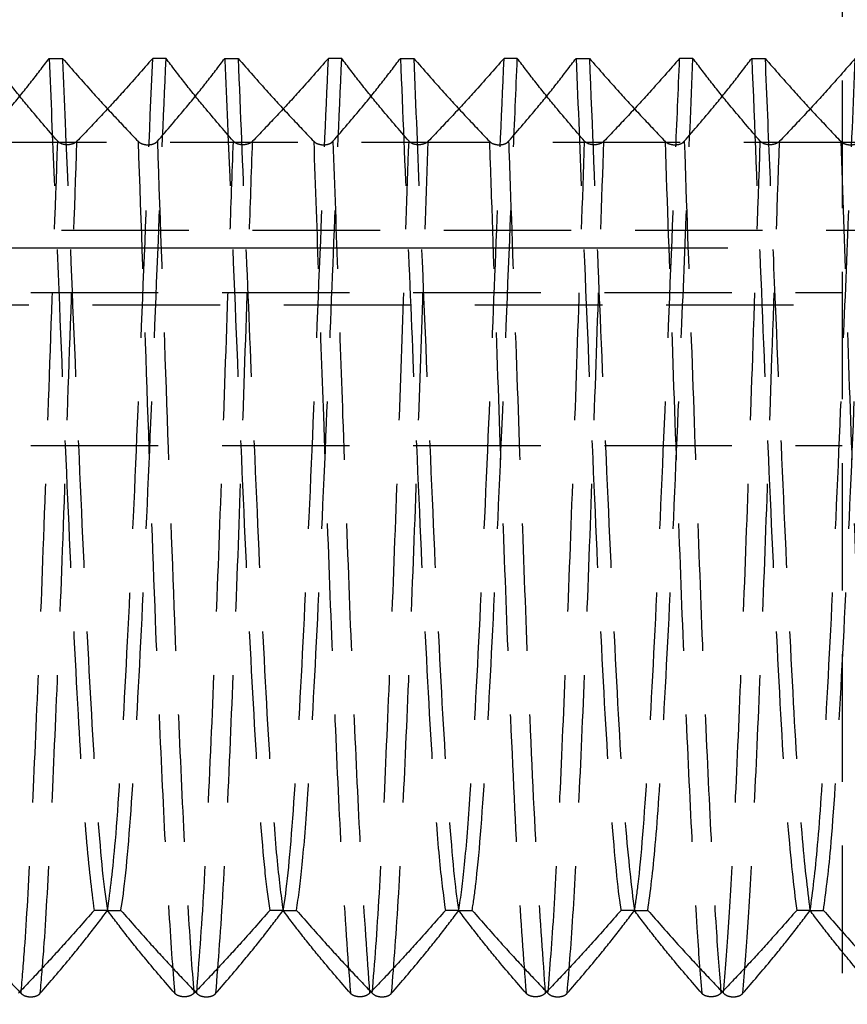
# Model space of a CAD drawing. Extents: x 29 to 411, y 54 to 283.
# Tile 7 of 12: x 222.31 to 230.56, y 225.65 to 235.46. Entities that reach past the tile are written whole.
import ezdxf

# ---------------------------------------------------------------- set-up
doc = ezdxf.new("R2010")
doc.units = 0
doc.linetypes.add('CENTERX2', pattern=[20.32, 12.7, -2.54, 2.54, -2.54])
doc.linetypes.add('HIDDEN', pattern=[1.905, 1.27, -0.635])
doc.layers.get('0').update_dxf_attribs({"linetype": 'CONTINUOUS'})
doc.layers.add('FORMATO', color=179, linetype='CONTINUOUS')

msp = doc.modelspace()

# ---------------------------------------------------------------- linework, layer by layer
at = {"color": 7, "linetype": 'HIDDEN'}
for p, q in [((230.5072, 248.1903), (230.5072, 218.1903)), ((222.6052, 235.0764), (222.7377, 235.0764)), ((223.7693, 235.0764), (223.6368, 235.0764)), ((224.3552, 235.0764), (224.4877, 235.0764)), ((225.5194, 235.0764), (225.3868, 235.0764)), ((226.1052, 235.0764), (226.2377, 235.0764)), ((227.2694, 235.0764), (227.1368, 235.0764)), ((227.8552, 235.0764), (227.9877, 235.0764)), ((229.0194, 235.0764), (228.8868, 235.0764)), ((229.6052, 235.0764), (229.7377, 235.0764)), ((234.6072, 234.2394), (211.8572, 234.2394)), ((215.1072, 233.3645), (232.1072, 233.3645)), ((216.7072, 232.7443), (230.5072, 232.7443)), ((211.6072, 232.6215), (232.6072, 232.6215)), ((216.7072, 231.219), (230.5072, 231.219)), ((223.1853, 226.5894), (223.0528, 226.5894)), ((223.1875, 226.5894), (223.32, 226.5894)), ((224.9353, 226.5894), (224.8028, 226.5894)), ((224.9375, 226.5894), (225.07, 226.5894)), ((226.6853, 226.5894), (226.5528, 226.5894)), ((226.6875, 226.5894), (226.82, 226.5894)), ((228.4353, 226.5894), (228.3028, 226.5894)), ((228.4375, 226.5894), (228.57, 226.5894)), ((230.1853, 226.5894), (230.0528, 226.5894)), ((230.1875, 226.5894), (230.32, 226.5894))]:
    msp.add_line(p, q, dxfattribs=at)
for points, knots in [([(221.9329, 234.2501), (222.0305, 234.3635), (222.1969, 234.5567), (222.4204, 234.8324), (222.5436, 234.9951), (222.6052, 235.0764)], [0, 0, 0, 0, 0.415008, 0.707457, 1, 1, 1, 1]), ([(222.6903, 234.2501), (222.5928, 234.3635), (222.4266, 234.5568), (222.2038, 234.8324), (222.0808, 234.9951), (222.0193, 235.0764)], [0, 0, 0, 0, 0.4151275, 0.7075177, 1, 1, 1, 1]), ([(222.6052, 235.0764), (222.6216, 234.6749), (222.6546, 233.8661), (222.7207, 232.2729), (222.7995, 230.3706), (222.8886, 228.5487), (222.9729, 227.218), (223.0262, 226.7988), (223.0528, 226.5894)], [0, 0, 0, 0, 0.1130596, 0.2277383, 0.4351241, 0.6425081, 0.8213513, 1, 1, 1, 1]), ([(222.7377, 235.0764), (222.7461, 234.8704), (222.7847, 233.9329), (222.8574, 232.1748), (222.9484, 229.9832), (223.0435, 228.1566), (223.1204, 227.048), (223.1684, 226.7089), (223.1853, 226.5894)], [0, 0, 0, 0, 0.058533, 0.266347, 0.473074, 0.681318, 0.887736, 1, 1, 1, 1]), ([(222.7377, 235.0764), (222.8365, 234.9633), (223.007, 234.7681), (223.2602, 234.4931), (223.4141, 234.3311), (223.491, 234.2501)], [0, 0, 0, 0, 0.407704, 0.703834, 1, 1, 1, 1]), ([(223.6368, 235.0764), (223.5379, 234.9634), (223.3671, 234.7681), (223.1133, 234.4931), (222.9592, 234.3311), (222.8822, 234.2501)], [0, 0, 0, 0, 0.407579, 0.703772, 1, 1, 1, 1]), ([(223.1875, 226.5894), (223.2136, 226.7888), (223.2712, 227.2279), (223.3563, 228.6376), (223.452, 230.5793), (223.5421, 232.839), (223.6051, 234.3277), (223.6368, 235.0764)], [0, 0, 0, 0, 0.171757, 0.378158, 0.586809, 0.792208, 1, 1, 1, 1]), ([(223.32, 226.5894), (223.3203, 226.5908), (223.3516, 226.7749), (223.4162, 227.3955), (223.5061, 228.9633), (223.6021, 230.9896), (223.6867, 233.1328), (223.7437, 234.474), (223.7693, 235.0764)], [0, 0, 0, 0, 0.001635, 0.210325, 0.416627, 0.625258, 0.831684, 1, 1, 1, 1]), ([(223.6829, 234.2501), (223.7805, 234.3635), (223.9469, 234.5567), (224.1704, 234.8324), (224.2936, 234.9951), (224.3552, 235.0764)], [0, 0, 0, 0, 0.415008, 0.707457, 1, 1, 1, 1]), ([(224.4403, 234.2501), (224.3428, 234.3635), (224.1767, 234.5568), (223.9538, 234.8324), (223.8308, 234.9951), (223.7693, 235.0764)], [0, 0, 0, 0, 0.415127, 0.707518, 1, 1, 1, 1]), ([(224.3552, 235.0764), (224.3636, 234.8704), (224.4021, 233.9329), (224.4749, 232.1748), (224.5658, 229.9832), (224.661, 228.1566), (224.7378, 227.048), (224.7859, 226.7089), (224.8028, 226.5894)], [0, 0, 0, 0, 0.058533, 0.266347, 0.473074, 0.681319, 0.887736, 1, 1, 1, 1]), ([(224.4877, 235.0764), (224.5098, 234.5344), (224.5543, 233.4427), (224.6332, 231.5651), (224.7152, 229.606), (224.8013, 228.0571), (224.8719, 227.0552), (224.9141, 226.7451), (224.9353, 226.5894)], [0, 0, 0, 0, 0.151657, 0.305454, 0.511607, 0.720047, 0.859387, 1, 1, 1, 1]), ([(224.4877, 235.0764), (224.5865, 234.9633), (224.757, 234.7681), (225.0102, 234.4931), (225.1641, 234.3311), (225.241, 234.2501)], [0, 0, 0, 0, 0.407704, 0.703834, 1, 1, 1, 1]), ([(225.3868, 235.0764), (225.2879, 234.9634), (225.1171, 234.7681), (224.8633, 234.4931), (224.7092, 234.3311), (224.6322, 234.2501)], [0, 0, 0, 0, 0.407579, 0.703772, 1, 1, 1, 1]), ([(224.9375, 226.5894), (224.9377, 226.5908), (224.9691, 226.7749), (225.0336, 227.3955), (225.1236, 228.9633), (225.2196, 230.9896), (225.3042, 233.1328), (225.3612, 234.474), (225.3868, 235.0764)], [0, 0, 0, 0, 0.001635, 0.210325, 0.416627, 0.625258, 0.831684, 1, 1, 1, 1]), ([(225.07, 226.5894), (225.0889, 226.7244), (225.1265, 226.994), (225.1952, 227.8722), (225.274, 229.3112), (225.3631, 231.272), (225.4423, 233.2657), (225.4936, 234.4706), (225.5194, 235.0764)], [0, 0, 0, 0, 0.124875, 0.249448, 0.455801, 0.663803, 0.830948, 1, 1, 1, 1]), ([(225.4329, 234.2501), (225.5305, 234.3635), (225.6969, 234.5567), (225.9204, 234.8324), (226.0436, 234.9951), (226.1052, 235.0764)], [0, 0, 0, 0, 0.415008, 0.707457, 1, 1, 1, 1]), ([(226.1903, 234.2501), (226.0928, 234.3635), (225.9267, 234.5568), (225.7038, 234.8324), (225.5808, 234.9951), (225.5194, 235.0764)], [0, 0, 0, 0, 0.415127, 0.707518, 1, 1, 1, 1]), ([(226.1052, 235.0764), (226.1273, 234.5344), (226.1718, 233.4427), (226.2507, 231.5651), (226.3327, 229.606), (226.4187, 228.0571), (226.4894, 227.0552), (226.5316, 226.7451), (226.5528, 226.5894)], [0, 0, 0, 0, 0.151657, 0.305454, 0.511607, 0.720047, 0.859387, 1, 1, 1, 1]), ([(226.2377, 235.0764), (226.2574, 234.5937), (226.3074, 233.368), (226.3927, 231.3311), (226.4827, 229.2449), (226.5788, 227.601), (226.6436, 226.8468), (226.6801, 226.6217), (226.6853, 226.5894)], [0, 0, 0, 0, 0.13557, 0.344213, 0.550475, 0.759036, 0.965442, 1, 1, 1, 1]), ([(226.2377, 235.0764), (226.3365, 234.9633), (226.507, 234.7681), (226.7602, 234.4931), (226.9141, 234.3311), (226.991, 234.2501)], [0, 0, 0, 0, 0.407704, 0.703834, 1, 1, 1, 1]), ([(227.1368, 235.0764), (227.0379, 234.9634), (226.8671, 234.7681), (226.6133, 234.4931), (226.4592, 234.3311), (226.3822, 234.2501)], [0, 0, 0, 0, 0.407579, 0.703772, 1, 1, 1, 1]), ([(226.6875, 226.5894), (226.7063, 226.7244), (226.744, 226.994), (226.8127, 227.8722), (226.8915, 229.3112), (226.9806, 231.272), (227.0598, 233.2657), (227.1111, 234.4706), (227.1368, 235.0764)], [0, 0, 0, 0, 0.124875, 0.249448, 0.455801, 0.663803, 0.830948, 1, 1, 1, 1]), ([(226.82, 226.5894), (226.832, 226.6699), (226.8752, 226.9604), (226.9497, 227.9175), (227.0422, 229.6749), (227.1352, 231.8242), (227.2109, 233.7028), (227.2557, 234.7567), (227.2694, 235.0764)], [0, 0, 0, 0, 0.079639, 0.287519, 0.494615, 0.70194, 0.909595, 1, 1, 1, 1]), ([(227.1829, 234.2501), (227.2805, 234.3635), (227.4469, 234.5567), (227.6704, 234.8324), (227.7936, 234.9951), (227.8552, 235.0764)], [0, 0, 0, 0, 0.415008, 0.707457, 1, 1, 1, 1]), ([(227.9403, 234.2501), (227.8428, 234.3635), (227.6766, 234.5568), (227.4538, 234.8324), (227.3308, 234.9951), (227.2694, 235.0764)], [0, 0, 0, 0, 0.415127, 0.707518, 1, 1, 1, 1]), ([(227.8552, 235.0764), (227.8749, 234.5937), (227.9249, 233.368), (228.0102, 231.3311), (228.1002, 229.2449), (228.1962, 227.601), (228.2611, 226.8468), (228.2976, 226.6217), (228.3028, 226.5894)], [0, 0, 0, 0, 0.13557, 0.344213, 0.550475, 0.759036, 0.965443, 1, 1, 1, 1]), ([(227.9877, 235.0764), (228.0157, 234.3921), (228.0719, 233.0168), (228.1621, 230.8643), (228.2507, 228.9079), (228.3446, 227.3327), (228.4054, 226.8348), (228.4353, 226.5894)], [0, 0, 0, 0, 0.190499, 0.382805, 0.5894, 0.797546, 1, 1, 1, 1]), ([(227.9877, 235.0764), (228.0865, 234.9633), (228.257, 234.7681), (228.5102, 234.4931), (228.6641, 234.3311), (228.741, 234.2501)], [0, 0, 0, 0, 0.407704, 0.703833, 1, 1, 1, 1]), ([(228.8868, 235.0764), (228.7879, 234.9634), (228.6171, 234.7681), (228.3633, 234.4931), (228.2092, 234.3311), (228.1322, 234.2501)], [0, 0, 0, 0, 0.407579, 0.703772, 1, 1, 1, 1]), ([(228.4375, 226.5894), (228.4495, 226.6699), (228.4927, 226.9604), (228.5672, 227.9175), (228.6596, 229.6749), (228.7527, 231.8242), (228.8283, 233.7028), (228.8732, 234.7567), (228.8868, 235.0764)], [0, 0, 0, 0, 0.079639, 0.28752, 0.494615, 0.701941, 0.909595, 1, 1, 1, 1]), ([(228.57, 226.5894), (228.5949, 226.7771), (228.6445, 227.1507), (228.7224, 228.3423), (228.8104, 230.0498), (228.8903, 231.9755), (228.9604, 233.6866), (228.9997, 234.6126), (229.0194, 235.0764)], [0, 0, 0, 0, 0.16371, 0.325689, 0.533496, 0.739975, 0.869765, 1, 1, 1, 1]), ([(228.9329, 234.2501), (229.0305, 234.3635), (229.1969, 234.5567), (229.4204, 234.8324), (229.5436, 234.9951), (229.6052, 235.0764)], [0, 0, 0, 0, 0.415008, 0.707457, 1, 1, 1, 1]), ([(229.6903, 234.2501), (229.5928, 234.3635), (229.4266, 234.5568), (229.2038, 234.8324), (229.0808, 234.9951), (229.0194, 235.0764)], [0, 0, 0, 0, 0.415127, 0.707518, 1, 1, 1, 1]), ([(229.6052, 235.0764), (229.6332, 234.3921), (229.6894, 233.0168), (229.7796, 230.8643), (229.8681, 228.9079), (229.9621, 227.3327), (230.0228, 226.8348), (230.0528, 226.5894)], [0, 0, 0, 0, 0.190499, 0.382805, 0.5894, 0.797546, 1, 1, 1, 1]), ([(229.7377, 235.0764), (229.7531, 234.7003), (229.784, 233.9428), (229.8477, 232.4022), (229.9262, 230.5147), (230.0156, 228.6439), (230.1025, 227.2492), (230.1577, 226.8091), (230.1853, 226.5894)], [0, 0, 0, 0, 0.106042, 0.213552, 0.421276, 0.628359, 0.814437, 1, 1, 1, 1]), ([(229.7377, 235.0764), (229.8365, 234.9633), (230.007, 234.7681), (230.2602, 234.4931), (230.4141, 234.3311), (230.491, 234.2501)], [0, 0, 0, 0, 0.4077038, 0.7038331, 1, 1, 1, 1]), ([(230.6368, 235.0764), (230.5379, 234.9634), (230.3671, 234.7681), (230.1133, 234.4931), (229.9592, 234.3311), (229.8822, 234.2501)], [0, 0, 0, 0, 0.407578, 0.703772, 1, 1, 1, 1]), ([(230.1875, 226.5894), (230.2124, 226.7771), (230.262, 227.1507), (230.3399, 228.3423), (230.4279, 230.0498), (230.5077, 231.9755), (230.5778, 233.6866), (230.6171, 234.6126), (230.6368, 235.0764)], [0, 0, 0, 0, 0.1637104, 0.325689, 0.5334963, 0.7399753, 0.8697648, 1, 1, 1, 1]), ([(230.32, 226.5894), (230.344, 226.7688), (230.3993, 227.1833), (230.4826, 228.519), (230.5783, 230.4401), (230.6684, 232.6807), (230.7346, 234.2606), (230.7675, 235.0332), (230.7694, 235.0764)], [0, 0, 0, 0, 0.157614, 0.364119, 0.572656, 0.778975, 0.98764, 1, 1, 1, 1]), ([(222.3247, 225.7631), (222.3367, 225.9051), (222.3697, 226.2942), (222.422, 227.2142), (222.4833, 228.5647), (222.5506, 230.2304), (222.617, 232.1695), (222.6658, 233.554), (222.6903, 234.2501)], [0, 0, 0, 0, 0.0972, 0.266302, 0.435654, 0.606605, 0.802202, 1, 1, 1, 1]), ([(222.5165, 225.7631), (222.5286, 225.9051), (222.5616, 226.2942), (222.6138, 227.2142), (222.6752, 228.5647), (222.7425, 230.2304), (222.8089, 232.1695), (222.8576, 233.554), (222.8822, 234.2501)], [0, 0, 0, 0, 0.0972, 0.266302, 0.435654, 0.606605, 0.802202, 1, 1, 1, 1]), ([(222.8822, 234.2501), (222.8744, 234.2435), (222.8603, 234.2315), (222.8276, 234.2194), (222.7931, 234.2143), (222.7597, 234.2161), (222.7314, 234.2231), (222.7067, 234.2344), (222.696, 234.2446), (222.6903, 234.2501)], [0, 0, 0, 0, 0.183104, 0.330343, 0.478504, 0.605158, 0.724152, 0.8523, 1, 1, 1, 1]), ([(223.491, 234.2501), (223.52, 233.4238), (223.5777, 231.7782), (223.6539, 229.6269), (223.724, 227.948), (223.7875, 226.7155), (223.83, 226.0593), (223.8534, 225.7959), (223.8563, 225.7631)], [0, 0, 0, 0, 0.234289, 0.46654, 0.636787, 0.807594, 0.975982, 1, 1, 1, 1]), ([(223.491, 234.2501), (223.4988, 234.2435), (223.5128, 234.2315), (223.5455, 234.2194), (223.58, 234.2143), (223.6134, 234.2161), (223.6417, 234.223), (223.6664, 234.2344), (223.6771, 234.2446), (223.6829, 234.2501)], [0, 0, 0, 0, 0.18294, 0.330098, 0.478181, 0.604804, 0.723816, 0.852003, 1, 1, 1, 1]), ([(223.6829, 234.2501), (223.7118, 233.4238), (223.7695, 231.7782), (223.8458, 229.6269), (223.9158, 227.948), (223.9794, 226.7155), (224.0219, 226.0593), (224.0452, 225.7959), (224.0481, 225.7631)], [0, 0, 0, 0, 0.234289, 0.46654, 0.636787, 0.807594, 0.975982, 1, 1, 1, 1]), ([(224.0747, 225.7631), (224.0994, 226.0804), (224.1487, 226.7118), (224.2157, 228.1626), (224.2833, 229.7817), (224.3445, 231.4903), (224.3963, 233.0097), (224.4288, 233.9254), (224.4403, 234.2501)], [0, 0, 0, 0, 0.199886, 0.397611, 0.568578, 0.737842, 0.907039, 1, 1, 1, 1]), ([(224.2665, 225.7631), (224.2913, 226.0804), (224.3406, 226.7118), (224.4075, 228.1626), (224.4751, 229.7817), (224.5363, 231.4903), (224.5882, 233.0097), (224.6206, 233.9254), (224.6322, 234.2501)], [0, 0, 0, 0, 0.199886, 0.397611, 0.568578, 0.737842, 0.907039, 1, 1, 1, 1]), ([(224.6322, 234.2501), (224.6244, 234.2435), (224.6103, 234.2315), (224.5776, 234.2194), (224.543, 234.2143), (224.5097, 234.2161), (224.4814, 234.2231), (224.4567, 234.2344), (224.446, 234.2446), (224.4403, 234.2501)], [0, 0, 0, 0, 0.183104, 0.330343, 0.478505, 0.605159, 0.724154, 0.852296, 1, 1, 1, 1]), ([(225.241, 234.2501), (225.2568, 233.7938), (225.2886, 232.8787), (225.3423, 231.3734), (225.3984, 229.7973), (225.46, 228.2622), (225.5312, 226.7845), (225.5789, 226.1351), (225.6063, 225.7631)], [0, 0, 0, 0, 0.130283, 0.261306, 0.430325, 0.599774, 0.770715, 1, 1, 1, 1]), ([(225.241, 234.2501), (225.2488, 234.2435), (225.2628, 234.2315), (225.2955, 234.2194), (225.33, 234.2143), (225.3634, 234.2161), (225.3917, 234.223), (225.4164, 234.2344), (225.4271, 234.2446), (225.4329, 234.2501)], [0, 0, 0, 0, 0.182939, 0.330097, 0.478179, 0.604802, 0.723813, 0.851999, 1, 1, 1, 1]), ([(225.4329, 234.2501), (225.4487, 233.7938), (225.4805, 232.8787), (225.5342, 231.3734), (225.5903, 229.7973), (225.6518, 228.2622), (225.723, 226.7845), (225.7708, 226.1351), (225.7981, 225.7631)], [0, 0, 0, 0, 0.130283, 0.261306, 0.430325, 0.599774, 0.770716, 1, 1, 1, 1]), ([(225.8247, 225.7631), (225.8485, 226.0658), (225.8932, 226.6337), (225.9556, 227.941), (226.0191, 229.4256), (226.0791, 231.0381), (226.1344, 232.6729), (226.1716, 233.7218), (226.1903, 234.2501)], [0, 0, 0, 0, 0.191983, 0.360255, 0.530993, 0.700957, 0.84939, 1, 1, 1, 1]), ([(226.0165, 225.7631), (226.0404, 226.0658), (226.0851, 226.6337), (226.1474, 227.941), (226.211, 229.4256), (226.271, 231.0381), (226.3263, 232.6729), (226.3634, 233.7218), (226.3822, 234.2501)], [0, 0, 0, 0, 0.191983, 0.360255, 0.530993, 0.700957, 0.84939, 1, 1, 1, 1]), ([(226.3822, 234.2501), (226.3744, 234.2435), (226.3603, 234.2315), (226.3276, 234.2194), (226.293, 234.2143), (226.2597, 234.2161), (226.2314, 234.2231), (226.2067, 234.2344), (226.196, 234.2446), (226.1903, 234.2501)], [0, 0, 0, 0, 0.183104, 0.330343, 0.478505, 0.605159, 0.724154, 0.852296, 1, 1, 1, 1]), ([(226.991, 234.2501), (226.9974, 234.0666), (227.0243, 233.2877), (227.0735, 231.897), (227.1355, 230.162), (227.2018, 228.4306), (227.2783, 226.8181), (227.3304, 226.1132), (227.3563, 225.7631)], [0, 0, 0, 0, 0.052683, 0.223593, 0.393444, 0.562213, 0.782563, 1, 1, 1, 1]), ([(226.991, 234.2501), (226.9988, 234.2435), (227.0128, 234.2315), (227.0455, 234.2194), (227.08, 234.2143), (227.1134, 234.2161), (227.1417, 234.223), (227.1664, 234.2344), (227.1771, 234.2446), (227.1829, 234.2501)], [0, 0, 0, 0, 0.182939, 0.330103, 0.478178, 0.6048, 0.723812, 0.852003, 1, 1, 1, 1]), ([(227.1829, 234.2501), (227.1892, 234.0666), (227.2162, 233.2877), (227.2653, 231.897), (227.3274, 230.162), (227.3937, 228.4306), (227.4702, 226.8181), (227.5223, 226.1132), (227.5481, 225.7631)], [0, 0, 0, 0, 0.052683, 0.223594, 0.393444, 0.562213, 0.782563, 1, 1, 1, 1]), ([(227.5747, 225.7631), (227.5952, 226.0184), (227.6361, 226.5253), (227.694, 227.6879), (227.7556, 229.0927), (227.8179, 230.7129), (227.8773, 232.4702), (227.9192, 233.654), (227.9403, 234.2501)], [0, 0, 0, 0, 0.1653682, 0.328357, 0.4934307, 0.6629891, 0.8302929, 1, 1, 1, 1]), ([(227.7665, 225.7631), (227.7871, 226.0184), (227.8279, 226.5253), (227.8859, 227.6879), (227.9474, 229.0927), (228.0097, 230.7129), (228.0692, 232.4702), (228.1111, 233.654), (228.1322, 234.2501)], [0, 0, 0, 0, 0.165368, 0.328357, 0.493431, 0.662989, 0.830293, 1, 1, 1, 1]), ([(228.1322, 234.2501), (228.1244, 234.2435), (228.1103, 234.2315), (228.0776, 234.2194), (228.0431, 234.2143), (228.0097, 234.2161), (227.9814, 234.2231), (227.9567, 234.2344), (227.946, 234.2446), (227.9403, 234.2501)], [0, 0, 0, 0, 0.183105, 0.330339, 0.478501, 0.605156, 0.724151, 0.852299, 1, 1, 1, 1]), ([(228.741, 234.2501), (228.7628, 233.6247), (228.8063, 232.3736), (228.8715, 230.5597), (228.9321, 228.9097), (228.9958, 227.5013), (229.0539, 226.4265), (229.0902, 225.9667), (229.1063, 225.7631)], [0, 0, 0, 0, 0.177944, 0.355961, 0.524254, 0.695024, 0.864914, 1, 1, 1, 1]), ([(228.741, 234.2501), (228.7488, 234.2435), (228.7628, 234.2315), (228.7955, 234.2194), (228.83, 234.2143), (228.8634, 234.2161), (228.8917, 234.223), (228.9164, 234.2344), (228.9271, 234.2446), (228.9329, 234.2501)], [0, 0, 0, 0, 0.182939, 0.330103, 0.478178, 0.6048, 0.723812, 0.852003, 1, 1, 1, 1]), ([(228.9329, 234.2501), (228.9546, 233.6247), (228.9982, 232.3736), (229.0633, 230.5597), (229.124, 228.9097), (229.1877, 227.5013), (229.2457, 226.4265), (229.2821, 225.9667), (229.2981, 225.7631)], [0, 0, 0, 0, 0.1779441, 0.3559613, 0.5242539, 0.6950241, 0.8649144, 1, 1, 1, 1]), ([(229.3247, 225.7631), (229.3426, 225.9816), (229.3782, 226.4156), (229.4321, 227.4331), (229.4909, 228.7412), (229.5546, 230.3462), (229.6186, 232.2135), (229.6649, 233.5283), (229.6903, 234.2501)], [0, 0, 0, 0, 0.144084, 0.286143, 0.455882, 0.626719, 0.795078, 1, 1, 1, 1]), ([(229.5165, 225.7631), (229.5345, 225.9816), (229.57, 226.4156), (229.6239, 227.4331), (229.6828, 228.7412), (229.7465, 230.3462), (229.8104, 232.2135), (229.8567, 233.5283), (229.8822, 234.2501)], [0, 0, 0, 0, 0.144084, 0.286143, 0.455882, 0.62672, 0.795078, 1, 1, 1, 1]), ([(229.8822, 234.2501), (229.8744, 234.2435), (229.8603, 234.2315), (229.8276, 234.2194), (229.7931, 234.2143), (229.7597, 234.2161), (229.7314, 234.2231), (229.7067, 234.2344), (229.696, 234.2446), (229.6903, 234.2501)], [0, 0, 0, 0, 0.1831, 0.33034, 0.478502, 0.605157, 0.724151, 0.852299, 1, 1, 1, 1]), ([(230.491, 234.2501), (230.509, 233.731), (230.5479, 232.613), (230.6089, 230.9144), (230.6686, 229.2525), (230.7319, 227.7858), (230.7953, 226.5581), (230.836, 226.0269), (230.8563, 225.7631)], [0, 0, 0, 0, 0.148034, 0.318778, 0.487052, 0.657439, 0.829806, 1, 1, 1, 1]), ([(230.491, 234.2501), (230.4988, 234.2435), (230.5128, 234.2315), (230.5455, 234.2194), (230.58, 234.2143), (230.6134, 234.2161), (230.6417, 234.223), (230.6664, 234.2344), (230.6771, 234.2446), (230.6829, 234.2501)], [0, 0, 0, 0, 0.182936, 0.3301, 0.478176, 0.604799, 0.723811, 0.852003, 1, 1, 1, 1]), ([(221.57, 226.5894), (221.6689, 226.4763), (221.8397, 226.281), (222.0935, 226.0061), (222.2476, 225.8441), (222.3247, 225.7631)], [0, 0, 0, 0, 0.407578, 0.703772, 1, 1, 1, 1]), ([(223.0528, 226.5894), (222.9538, 226.4763), (222.7829, 226.2811), (222.5292, 226.0061), (222.3752, 225.8441), (222.2981, 225.7631)], [0, 0, 0, 0, 0.40758, 0.703773, 1, 1, 1, 1]), ([(222.5165, 225.7631), (222.614, 225.8765), (222.7802, 226.0697), (223.003, 226.3454), (223.126, 226.508), (223.1875, 226.5894)], [0, 0, 0, 0, 0.4151275, 0.7075177, 1, 1, 1, 1]), ([(223.8563, 225.7631), (223.7587, 225.8764), (223.5925, 226.0697), (223.3696, 226.3453), (223.2467, 226.508), (223.1853, 226.5894)], [0, 0, 0, 0, 0.415125, 0.707515, 1, 1, 1, 1]), ([(223.32, 226.5894), (223.4189, 226.4763), (223.5897, 226.281), (223.8435, 226.0061), (223.9976, 225.8441), (224.0747, 225.7631)], [0, 0, 0, 0, 0.407578, 0.703772, 1, 1, 1, 1]), ([(224.8028, 226.5894), (224.7038, 226.4763), (224.5329, 226.2811), (224.2792, 226.0061), (224.1252, 225.8441), (224.0481, 225.7631)], [0, 0, 0, 0, 0.40758, 0.703773, 1, 1, 1, 1]), ([(224.2665, 225.7631), (224.364, 225.8765), (224.5302, 226.0697), (224.753, 226.3454), (224.876, 226.508), (224.9375, 226.5894)], [0, 0, 0, 0, 0.415127, 0.707518, 1, 1, 1, 1]), ([(225.6063, 225.7631), (225.5087, 225.8764), (225.3425, 226.0697), (225.1196, 226.3453), (224.9967, 226.508), (224.9353, 226.5894)], [0, 0, 0, 0, 0.415125, 0.707515, 1, 1, 1, 1]), ([(225.07, 226.5894), (225.1689, 226.4763), (225.3397, 226.281), (225.5935, 226.0061), (225.7476, 225.8441), (225.8247, 225.7631)], [0, 0, 0, 0, 0.407579, 0.703772, 1, 1, 1, 1]), ([(226.5528, 226.5894), (226.4538, 226.4763), (226.2829, 226.2811), (226.0292, 226.0061), (225.8752, 225.8441), (225.7981, 225.7631)], [0, 0, 0, 0, 0.4075806, 0.7037736, 1, 1, 1, 1]), ([(226.0165, 225.7631), (226.114, 225.8765), (226.2802, 226.0697), (226.503, 226.3454), (226.626, 226.508), (226.6875, 226.5894)], [0, 0, 0, 0, 0.415127, 0.707518, 1, 1, 1, 1]), ([(227.3563, 225.7631), (227.2587, 225.8764), (227.0925, 226.0697), (226.8696, 226.3453), (226.7467, 226.508), (226.6853, 226.5894)], [0, 0, 0, 0, 0.415125, 0.707515, 1, 1, 1, 1]), ([(226.82, 226.5894), (226.9189, 226.4763), (227.0897, 226.281), (227.3435, 226.0061), (227.4976, 225.8441), (227.5747, 225.7631)], [0, 0, 0, 0, 0.407579, 0.703772, 1, 1, 1, 1]), ([(228.3028, 226.5894), (228.2038, 226.4763), (228.0329, 226.2811), (227.7792, 226.0061), (227.6252, 225.8441), (227.5481, 225.7631)], [0, 0, 0, 0, 0.4075806, 0.7037736, 1, 1, 1, 1]), ([(227.7665, 225.7631), (227.864, 225.8765), (228.0302, 226.0697), (228.253, 226.3454), (228.376, 226.508), (228.4375, 226.5894)], [0, 0, 0, 0, 0.415127, 0.707518, 1, 1, 1, 1]), ([(229.1063, 225.7631), (229.0087, 225.8764), (228.8425, 226.0697), (228.6196, 226.3453), (228.4967, 226.508), (228.4353, 226.5894)], [0, 0, 0, 0, 0.415125, 0.707515, 1, 1, 1, 1]), ([(228.57, 226.5894), (228.6689, 226.4763), (228.8397, 226.281), (229.0935, 226.0061), (229.2476, 225.8441), (229.3247, 225.7631)], [0, 0, 0, 0, 0.407579, 0.703772, 1, 1, 1, 1]), ([(230.0528, 226.5894), (229.9538, 226.4763), (229.7829, 226.2811), (229.5292, 226.0061), (229.3752, 225.8441), (229.2981, 225.7631)], [0, 0, 0, 0, 0.4075806, 0.7037736, 1, 1, 1, 1]), ([(229.5165, 225.7631), (229.614, 225.8765), (229.7802, 226.0697), (230.003, 226.3454), (230.126, 226.508), (230.1875, 226.5894)], [0, 0, 0, 0, 0.415127, 0.707518, 1, 1, 1, 1]), ([(230.8563, 225.7631), (230.7587, 225.8764), (230.5925, 226.0697), (230.3696, 226.3453), (230.2467, 226.508), (230.1853, 226.5894)], [0, 0, 0, 0, 0.415125, 0.707516, 1, 1, 1, 1]), ([(230.32, 226.5894), (230.4189, 226.4763), (230.5897, 226.281), (230.8435, 226.0061), (230.9976, 225.8441), (231.0747, 225.7631)], [0, 0, 0, 0, 0.407578, 0.703772, 1, 1, 1, 1]), ([(222.3247, 225.7631), (222.3325, 225.7564), (222.3465, 225.7445), (222.3793, 225.7323), (222.4138, 225.7272), (222.4471, 225.7291), (222.4755, 225.736), (222.5001, 225.7474), (222.5108, 225.7576), (222.5165, 225.7631)], [0, 0, 0, 0, 0.1831, 0.33034, 0.478502, 0.605157, 0.724151, 0.852299, 1, 1, 1, 1]), ([(224.0481, 225.7631), (224.0404, 225.7564), (224.0263, 225.7445), (223.9936, 225.7323), (223.9591, 225.7272), (223.9257, 225.7291), (223.8974, 225.736), (223.8727, 225.7473), (223.862, 225.7576), (223.8563, 225.7631)], [0, 0, 0, 0, 0.183009, 0.330197, 0.478304, 0.60494, 0.723941, 0.852118, 1, 1, 1, 1]), ([(224.0747, 225.7631), (224.0825, 225.7564), (224.0965, 225.7445), (224.1293, 225.7323), (224.1638, 225.7272), (224.1971, 225.7291), (224.2255, 225.736), (224.2501, 225.7474), (224.2608, 225.7576), (224.2665, 225.7631)], [0, 0, 0, 0, 0.183105, 0.330339, 0.478501, 0.605156, 0.724151, 0.852299, 1, 1, 1, 1]), ([(225.7981, 225.7631), (225.7904, 225.7564), (225.7763, 225.7445), (225.7436, 225.7323), (225.7091, 225.7272), (225.6757, 225.7291), (225.6474, 225.736), (225.6227, 225.7473), (225.612, 225.7576), (225.6063, 225.7631)], [0, 0, 0, 0, 0.183013, 0.3302, 0.478307, 0.604941, 0.723942, 0.852119, 1, 1, 1, 1]), ([(225.8247, 225.7631), (225.8325, 225.7564), (225.8465, 225.7445), (225.8793, 225.7323), (225.9138, 225.7272), (225.9471, 225.7291), (225.9755, 225.736), (226.0001, 225.7474), (226.0108, 225.7576), (226.0165, 225.7631)], [0, 0, 0, 0, 0.183104, 0.330344, 0.478505, 0.60516, 0.724148, 0.852295, 1, 1, 1, 1]), ([(227.5481, 225.7631), (227.5404, 225.7564), (227.5263, 225.7445), (227.4936, 225.7323), (227.4591, 225.7272), (227.4257, 225.7291), (227.3974, 225.736), (227.3727, 225.7473), (227.362, 225.7576), (227.3563, 225.7631)], [0, 0, 0, 0, 0.183013, 0.3302, 0.478307, 0.604941, 0.723942, 0.852119, 1, 1, 1, 1]), ([(227.5747, 225.7631), (227.5825, 225.7564), (227.5965, 225.7445), (227.6293, 225.7323), (227.6638, 225.7272), (227.6971, 225.7291), (227.7255, 225.736), (227.7501, 225.7474), (227.7608, 225.7576), (227.7665, 225.7631)], [0, 0, 0, 0, 0.183104, 0.330343, 0.478505, 0.605159, 0.724154, 0.852296, 1, 1, 1, 1]), ([(229.2981, 225.7631), (229.2904, 225.7564), (229.2763, 225.7445), (229.2436, 225.7323), (229.2091, 225.7272), (229.1757, 225.7291), (229.1474, 225.736), (229.1227, 225.7473), (229.112, 225.7576), (229.1063, 225.7631)], [0, 0, 0, 0, 0.183013, 0.330193, 0.478307, 0.604942, 0.723943, 0.852119, 1, 1, 1, 1]), ([(229.3247, 225.7631), (229.3325, 225.7564), (229.3465, 225.7445), (229.3793, 225.7323), (229.4138, 225.7272), (229.4471, 225.7291), (229.4755, 225.736), (229.5001, 225.7474), (229.5108, 225.7576), (229.5165, 225.7631)], [0, 0, 0, 0, 0.183104, 0.330343, 0.478505, 0.605159, 0.724154, 0.852296, 1, 1, 1, 1])]:
    msp.add_open_spline(points, degree=3, knots=knots, dxfattribs=at)
at = {"layer": 'FORMATO', "linetype": 'CENTERX2'}
msp.add_line((54.1072, 233.1903), (275.1072, 233.1903), dxfattribs=at)

doc.saveas('drawing.dxf')
